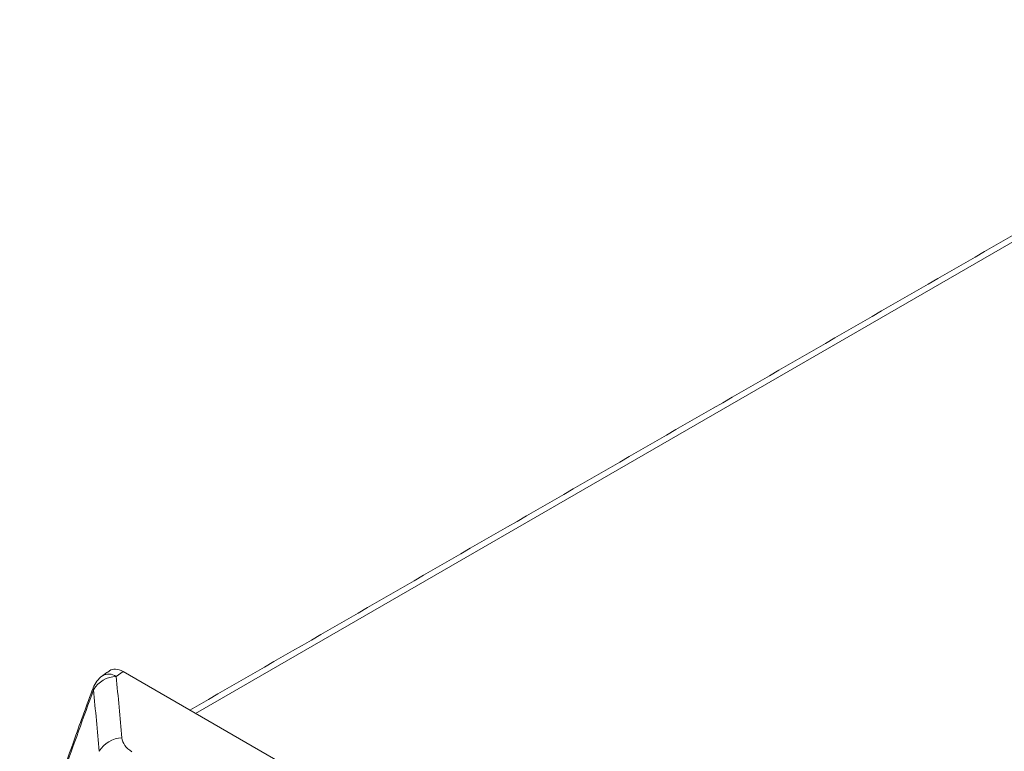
# Model space of a CAD drawing. Header units: millimetres. Extents: x 114 to 390, y 38 to 250.
# Tile 11 of 22: x 260 to 299, y 113 to 141. Entities that reach past the tile are written whole.
import ezdxf

# ---------------------------------------------------------------- set-up
doc = ezdxf.new("R2010")
doc.units = ezdxf.units.MM

msp = doc.modelspace()

# ---------------------------------------------------------------- linework, layer by layer
at = {"color": 7, "linetype": 'Continuous', "lineweight": 15}
for p, q in [((313.9734, 141.0809), (267.212, 114.0861)), ((264.3909, 115.7147), (264.1268, 115.5285)), ((298.1486, 96.2267), (264.3909, 115.7147))]:
    msp.add_line(p, q, dxfattribs=at)
for centre, radius, start, end in [((264.1638, 114.7345), 1, 125.18417, 160.0095), ((264.153, 114.4701), 1.0587, 91.41336, 149.26362), ((263.839, 115.1171), 0.5022, 55.02642, 120.0364), ((263.2928, 115.061), 0.0705, 167.87923, 224.95333), ((264.3755, 112.0723), 1.0587, 91.46688, 149.53355)]:
    msp.add_arc(centre, radius, start, end, dxfattribs=at)
msp.add_ellipse((264.3928, 114.8959), major_axis=(-0.5013, 0.8684), ratio=0.5758022, start_param=5.4992375, end_param=6.3354065, dxfattribs=at)
for points in [[(313.5985, 141.118), (266.9923, 114.2129)], [(263.8661, 115.7481), (263.5876, 115.5518)]]:
    msp.add_open_spline(points, degree=1, dxfattribs=at)
for points, knots in [([(264.1268, 115.5285), (264.1633, 115.1289), (264.1998, 114.7292), (264.2367, 114.3296), (264.2735, 113.9299), (264.3107, 113.5303), (264.3484, 113.1307)], [0, 0, 0, 0, 0.0039663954, 0.0039663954, 0.0039663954, 0.0079327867, 0.0079327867, 0.0079327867, 0.0079327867]), ([(263.2223, 115.0763), (262.9835, 114.4251), (262.559, 113.2675), (262.0029, 111.6728), (261.5824, 110.3452), (261.249, 109.1255), (260.9893, 107.9408), (260.7762, 106.7131), (260.6053, 105.4165), (260.4672, 103.9964), (260.4009, 103.0151), (260.3655, 102.4913)], [0, 0, 0, 0, 0.1516935, 0.2696638, 0.3707626, 0.4602245, 0.553505, 0.6493158, 0.753048, 0.8681618, 1, 1, 1, 1]), ([(263.2429, 115.0112), (263.0468, 114.4719), (262.8509, 113.9326), (262.4641, 112.8541), (262.2723, 112.3149), (261.9066, 111.2366), (261.7323, 110.6977), (261.4945, 109.8894), (261.4192, 109.6201), (261.2791, 109.0815), (261.2145, 108.8119), (260.9207, 107.4787), (260.7727, 106.4464), (260.5498, 104.4106), (260.4741, 103.4073), (260.4016, 102.4065)], [0, 0, 0, 0, 0.125, 0.125, 0.25, 0.25, 0.375, 0.375, 0.4375, 0.4375, 0.5, 0.5, 0.75, 0.75, 1, 1, 1, 1]), ([(263.463, 112.6091), (263.4257, 113.0099), (263.3889, 113.4105), (263.3523, 113.811), (263.3157, 114.2112), (263.2794, 114.6113), (263.2429, 115.0112)], [0, 0, 0, 0, 0.003968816, 0.003968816, 0.003968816, 0.0079362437, 0.0079362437, 0.0079362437, 0.0079362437]), ([(264.3484, 113.1307), (264.3581, 113.0284), (264.3941, 112.9295), (264.5258, 112.7441), (264.6179, 112.6624), (264.7378, 112.5932)], [0, 0, 0, 0, 0.5, 0.5, 1, 1, 1, 1])]:
    msp.add_open_spline(points, degree=3, knots=knots, dxfattribs=at)

doc.saveas('drawing.dxf')
